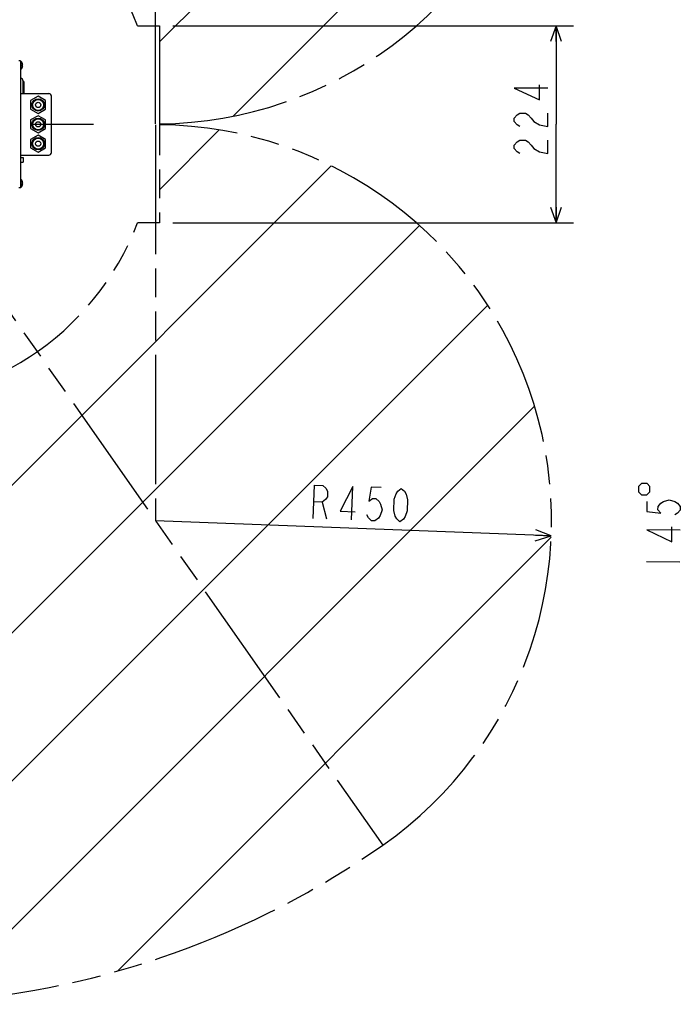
# Model space of a CAD drawing. Extents: x 0 to 594, y 0 to 420.
# Tile 16 of 57: x 141 to 216, y 192 to 304. Entities that reach past the tile are written whole.
import ezdxf

# ---------------------------------------------------------------- set-up
doc = ezdxf.new("R2010")
doc.units = 0
doc.header["$LTSCALE"] = 32.67
doc.linetypes.add('CENTER', pattern=[0.6, 0.375, -0.075, 0.075, -0.075])
doc.linetypes.add('PHANTOM', pattern=[0.8, 0.45, -0.05, 0.1, -0.05, 0.1, -0.05])
doc.layers.get('0').update_dxf_attribs({"linetype": 'CONTINUOUS'})
for name, color, linetype in [('CRV', 7, 'CONTINUOUS'), ('DEFAULT_1', 7, 'CENTER'), ('DRIV_DIM', 7, 'CONTINUOUS'), ('PARAM_DIM', 7, 'CONTINUOUS')]:
    doc.layers.add(name, color=color, linetype=linetype)
doc.styles.get("Standard").update_dxf_attribs({"font": 'txt', "width": 0.8})
doc.dimstyles.new('DIMSTYLE_7', dxfattribs={"dimtxt": 3.8, "dimasz": 1.8, "dimexe": 0.18, "dimexo": 0.0625, "dimgap": 0.09, "dimtad": 1, "dimlfac": 10, "dimtxsty": 'STANDARD', "dimblk": 'OPEN', "dimblk1": 'OPEN', "dimblk2": 'OPEN', "dimcen": 0.09, "dimazin": 3, "dimtp": 0.01, "dimtm": 0.01, "dimtfac": 1, "dimtofl": 0, "dimtmove": 0, "dimatfit": 3, "dimtolj": 1})
doc.dimstyles.new('DIMSTYLE_8', dxfattribs={"dimtxt": 3.8, "dimasz": 1.8, "dimexe": 0.18, "dimexo": 0.0625, "dimgap": 0.09, "dimtad": 1, "dimlfac": 10, "dimtxsty": 'STANDARD', "dimblk": 'OPEN', "dimblk1": 'OPEN', "dimblk2": 'OPEN', "dimcen": 0.09, "dimazin": 3, "dimtp": 0.01, "dimtm": 0.01, "dimtfac": 1, "dimtofl": 0, "dimtmove": 0, "dimatfit": 3, "dimtolj": 1})

# ---------------------------------------------------------------- blocks, each defined once
blk = doc.blocks.new('_OPEN')
at = {"color": 0, "linetype": 'BYBLOCK'}
for p, q in [((0, 0), (-1, 0.342)), ((-1, -0.342), (0, 0)), ((-1, 0), (0, 0))]:
    blk.add_line(p, q, dxfattribs=at)
blk = doc.blocks.new('*D45')
at = {"layer": 'PARAM_DIM', "color": 2, "linetype": 'CONTINUOUS'}
for p, q in [((158.71, 303.26), (204.27, 303.26)), ((202.27, 303.26), (202.27, 292.06)), ((202.27, 280.86), (202.27, 292.06)), ((158.71, 280.86), (204.27, 280.86))]:
    blk.add_line(p, q, dxfattribs=at)
at = {"layer": 'PARAM_DIM', "color": 2, "linetype": 'CONTINUOUS', "xscale": 1.8, "yscale": 1.8, "zscale": 1.8}
for p, rotation in [((202.27, 303.26), 90), ((202.27, 280.86), 270)]:
    blk.add_blockref('_OPEN', p, dxfattribs=dict(at, rotation=rotation))
blk = doc.blocks.new('*D48')
at = {"layer": 'PARAM_DIM', "color": 2, "linetype": 'CONTINUOUS'}
blk.add_line((201.73, 245.29), (156.76, 247.01), dxfattribs=at)
at = {"layer": 'PARAM_DIM', "color": 2, "linetype": 'CONTINUOUS', "xscale": 1.8, "yscale": 1.8, "zscale": 1.8, "rotation": 357.807346}
blk.add_blockref('_OPEN', (201.73, 245.29), dxfattribs=at)

msp = doc.modelspace()

# ---------------------------------------------------------------- linework, layer by layer
at = {"color": 7, "linetype": 'CONTINUOUS'}
for p, q in [((141.41282, 299.26007), (141.21282, 299.26007)), ((141.41282, 299.26007), (141.41282, 284.86007)), ((141.41282, 299.23007), (141.44166, 299.23007)), ((141.44166, 299.23007), (141.44166, 298.29007)), ((141.62205, 298.97507), (141.62367, 298.97507)), ((141.62205, 298.80307), (141.65978, 298.80307)), ((141.41282, 298.29007), (141.44166, 298.29007)), ((141.65978, 298.71707), (141.62205, 298.71707)), ((141.62367, 298.54507), (141.62205, 298.54507)), ((141.71282, 295.56007), (141.71282, 296.96007)), ((141.83282, 295.68007), (141.83282, 296.84007)), ((141.41282, 295.56007), (144.61282, 295.56007)), ((143.41282, 295.24156), (142.56282, 294.75081)), ((142.56282, 294.75081), (142.56282, 293.76932)), ((144.26282, 294.75081), (143.41282, 295.24156)), ((144.26282, 293.76932), (144.26282, 294.75081)), ((144.91282, 288.86007), (144.91282, 295.26007)), ((142.56282, 293.76932), (143.41282, 293.27857)), ((143.41282, 293.27857), (144.26282, 293.76932)), ((143.41282, 293.04156), (142.56282, 292.55081)), ((142.56282, 292.55081), (142.56282, 291.56932)), ((144.26282, 292.55081), (143.41282, 293.04156)), ((144.26282, 291.56932), (144.26282, 292.55081)), ((142.56282, 291.56932), (143.41282, 291.07857)), ((143.41282, 291.07857), (144.26282, 291.56932)), ((143.41282, 290.84156), (142.56282, 290.35081)), ((142.56282, 290.35081), (142.56282, 289.36932)), ((144.26282, 290.35081), (143.41282, 290.84156)), ((144.26282, 289.36932), (144.26282, 290.35081)), ((142.56282, 289.36932), (143.41282, 288.87857)), ((143.41282, 288.87857), (144.26282, 289.36932)), ((141.41282, 288.56007), (144.61282, 288.56007)), ((141.41282, 288.30507), (141.71282, 288.30507)), ((141.41282, 287.75507), (141.71282, 287.75507)), ((141.71282, 288.30506), (141.71282, 287.75507)), ((141.41282, 285.83007), (141.44166, 285.83007)), ((141.44166, 285.83007), (141.44166, 284.89007)), ((141.62205, 285.57507), (141.62367, 285.57507)), ((141.62205, 285.40307), (141.65978, 285.40307)), ((141.65978, 285.31707), (141.62205, 285.31707)), ((141.41282, 284.86007), (141.21282, 284.86007)), ((141.41282, 284.89007), (141.44166, 284.89007)), ((141.62367, 285.14507), (141.62205, 285.14507))]:
    msp.add_line(p, q, dxfattribs=at)
for centre, radius in [((143.41282, 294.26007), 0.7), ((143.41282, 294.26007), 0.625), ((143.41282, 294.26007), 0.3), ((143.41282, 292.06007), 0.7), ((143.41282, 292.06007), 0.625), ((143.41282, 292.06007), 0.3), ((143.41282, 289.86007), 0.7), ((143.41282, 289.86007), 0.625), ((143.41282, 289.86007), 0.3)]:
    msp.add_circle(centre, radius, dxfattribs=at)
for centre, radius, start, end in [((141.05282, 298.76007), 0.61, 20.6856168, 50.3980729), ((141.05282, 298.76007), 0.60848, 4.0523328, 20.6916182), ((141.05282, 298.76007), 0.57085, 355.6800659, 4.3199341), ((141.05282, 298.76007), 0.61, 309.6019271, 339.3143832), ((141.05282, 298.76007), 0.60848, 339.3083818, 355.9476672), ((141.36282, 296.96007), 0.35, 0, 81.7867893), ((141.71282, 296.84007), 0.12, 0, 90), ((141.71282, 295.68007), 0.12, 279.4262615, 360), ((144.61282, 295.26007), 0.3, 0, 90), ((144.61282, 288.86007), 0.3, 270, 360), ((141.05282, 285.36007), 0.61, 20.6856168, 50.3980729), ((141.05282, 285.36007), 0.60848, 4.0523328, 20.6916182), ((141.05282, 285.36007), 0.57085, 355.6800659, 4.3199341), ((141.05282, 285.36007), 0.60848, 339.3083818, 355.9476672), ((141.05282, 285.36007), 0.61, 309.6019271, 339.3143832)]:
    msp.add_arc(centre, radius, start, end, dxfattribs=at)
at = {"layer": 'CRV', "color": 2, "linetype": 'CONTINUOUS'}
for p, q in [((157.21282, 301.4285), (201.01636, 345.23204)), ((165.5715, 292.98633), (200.8825, 328.29732)), ((157.21282, 284.62764), (164.00362, 291.41844)), ((88.4522, 199.06617), (176.71869, 287.33266)), ((101.18171, 194.99482), (186.74276, 280.55587)), ((115.52067, 192.53292), (194.50053, 271.51278)), ((132.09365, 192.30504), (199.82741, 260.03881)), ((152.43204, 195.84257), (201.71789, 245.12843))]:
    msp.add_line(p, q, dxfattribs=at)
at = {"layer": 'CRV', "color": 2, "linetype": 'PHANTOM'}
for p, q in [((156.75952, 292.11343), (156.75952, 337.11343)), ((154.70474, 303.26007), (157.21282, 303.26007)), ((157.21282, 303.26007), (157.21282, 280.86007)), ((156.75952, 292.0067), (156.75952, 247.0067)), ((132.42496, 281.76007), (182.57046, 210.14486)), ((157.21282, 280.86007), (154.70474, 280.86007))]:
    msp.add_line(p, q, dxfattribs=at)
for centre, radius, start, end in [((125.21282, 292.06007), 100, 55, 176.4319103), ((156.75952, 337.11343), 45, 270.5771642, 55), ((125.21282, 292.06007), 31.547, 20.7950277, 165.305812), ((156.75952, 247.0067), 45, 305, 89.4228358), ((125.21282, 292.06007), 100, 183.5680897, 305), ((125.21282, 292.06007), 31.547, 194.694188, 339.2049723)]:
    msp.add_arc(centre, radius, start, end, dxfattribs=at)
at = {"layer": 'DEFAULT_1', "color": 7, "linetype": 'CENTER'}
msp.add_line((83.7367, 292.06007), (149.69469, 292.06007), dxfattribs=at)
at = {"layer": 'DRIV_DIM', "color": 2, "linetype": 'CONTINUOUS'}
msp.add_line((212.55504, 242.36424), (216.35496, 242.34137), dxfattribs=at)
for points in [[(211.96745, 249.96791), (212.60077, 249.9641), (212.91934, 250.27885), (212.92315, 250.91219), (212.60839, 251.23074), (211.97507, 251.23456), (211.6565, 250.9198), (211.65269, 250.28648), (211.96745, 249.96791)], [(212.5962, 249.20411), (212.58933, 248.06413), (214.1715, 247.86462), (213.85713, 248.24651), (213.85941, 248.6265), (214.17837, 249.0046), (214.49616, 249.19269), (215.13062, 249.37888), (215.76281, 249.18506), (216.07832, 248.99316), (216.39271, 248.61127), (216.3904, 248.23126), (216.07147, 247.85318), (215.75366, 247.66509)], [(216.3767, 245.9513), (212.57677, 245.97418), (215.4187, 244.62706), (215.429, 246.33702)]]:
    msp.add_lwpolyline(points, dxfattribs=at)
at = {"layer": 'PARAM_DIM', "color": 2, "linetype": 'CONTINUOUS'}
msp.add_line((175.68455, 249.13419), (176.18144, 247.21379), dxfattribs=at)
for points in [[(201.3246, 296.16709), (197.5246, 296.16709), (200.37459, 294.83711), (200.37459, 296.54711)], [(198.15793, 291.79711), (197.84126, 291.98712), (197.5246, 292.36711), (197.5246, 292.74709), (197.84126, 293.12712), (198.15793, 293.31709), (198.79125, 293.31709), (199.10792, 293.12712), (199.42459, 292.74709), (199.74126, 292.36711), (200.37459, 291.98712), (201.3246, 291.79711), (201.3246, 293.31709)], [(198.15793, 288.7571), (197.84126, 288.94711), (197.5246, 289.3271), (197.5246, 289.70708), (197.84126, 290.08711), (198.15793, 290.27708), (198.79125, 290.27708), (199.10792, 290.08711), (199.42459, 289.70708), (199.74126, 289.3271), (200.37459, 288.94711), (201.3246, 288.7571), (201.3246, 290.27708)], [(174.66256, 247.27194), (174.80794, 251.06915), (175.75724, 251.03281), (176.12484, 250.70183), (176.3026, 250.37813), (176.27836, 249.74525), (176.07639, 249.43609), (175.68455, 249.13419), (174.73525, 249.17054)], [(179.02935, 247.10473), (179.17475, 250.90196), (177.73668, 248.10493), (179.44543, 248.03951)], [(182.40238, 250.77839), (181.26321, 250.822), (181.01276, 249.24709), (181.40461, 249.54898), (181.78434, 249.53445), (182.15195, 249.20347), (182.32968, 248.87977), (182.49532, 248.23964), (182.28121, 247.61402), (182.07924, 247.30486), (181.68741, 247.00297), (181.30768, 247.0175), (180.94007, 247.34848), (180.76233, 247.67218)], [(184.53532, 246.89393), (184.16772, 247.2249), (183.98996, 247.5486), (183.82435, 248.18874), (183.8728, 249.45448), (184.08689, 250.08008), (184.28886, 250.38924), (184.68071, 250.69114), (185.04831, 250.36017), (185.22605, 250.03647), (185.39168, 249.39633), (185.34323, 248.13058), (185.12914, 247.50499), (184.92715, 247.19582), (184.53532, 246.89393)]]:
    msp.add_lwpolyline(points, dxfattribs=at)

# ---------------------------------------------------------------- dimensions: what is measured, and where the dimension line sits
dim = msp.add_linear_dim(base=(202.27459, 280.86007), p1=(158.71282, 303.26007), p2=(158.71282, 280.86007), angle=270, dimstyle='DIMSTYLE_7', dxfattribs=at)
dim.commit()
dim.dimension.update_dxf_attribs({"geometry": '*D45', "text_midpoint": (201.32459, 287.9971), "dimtype": 160})
dim = msp.add_radius_dim(center=(156.75952, 247.0067), mpoint=(201.72658, 245.28502), dimstyle='DIMSTYLE_8', dxfattribs=at)
dim.commit()
dim.dimension.update_dxf_attribs({"geometry": '*D48', "text_midpoint": (173.90311, 247.30101), "dimtype": 164})

doc.saveas('drawing.dxf')
